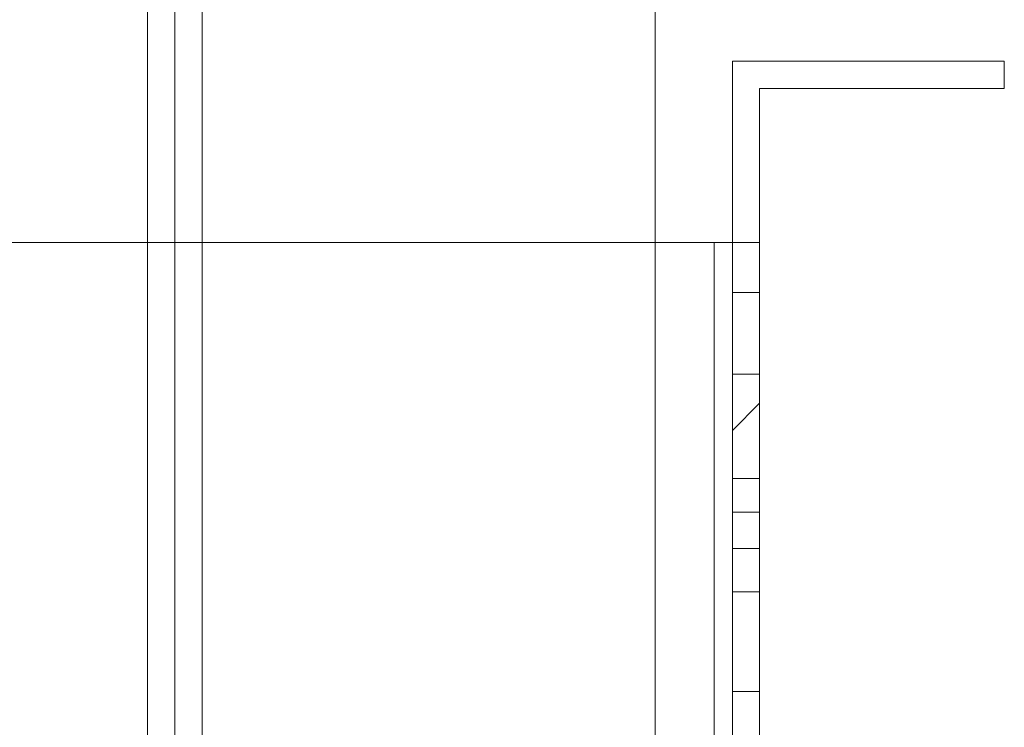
# Model space of a CAD drawing. Extents: x 69 to 739, y -141 to 453.
# Tile 21 of 48: x 285.168 to 286.254, y -36.814 to -36.033. Entities that reach past the tile are written whole.
import ezdxf

# ---------------------------------------------------------------- set-up
doc = ezdxf.new("R2010")
doc.units = 0
doc.layers.get('0').update_dxf_attribs({"lineweight": 5})
doc.layers.add('S_Kaltwasser-A06HSZRONL', color=7, linetype='Continuous', lineweight=18, true_color=0x005e00)
doc.layers.add('TECE-Modul', color=7, linetype='Continuous', lineweight=5)

# ---------------------------------------------------------------- blocks, each defined once
blk = doc.blocks.new('Referenz-A06HSZRRNL', base_point=(271.9568, -56.6792))
at = {"layer": 'S_Kaltwasser-A06HSZRONL', "linetype": 'Continuous', "ltscale": 0.18}
for p, q in [((285.8693, -46.8792), (285.8693, -5.8792)), ((285.8693, -5.8792), (285.8693, -46.8792)), ((285.8693, -46.8792), (285.8693, -5.8792)), ((285.8693, -5.8792), (285.8693, -46.8792))]:
    blk.add_line(p, q, dxfattribs=at)
at = {"layer": 'TECE-Modul', "linetype": 'Continuous', "ltscale": 0.13}
for p, q in [((285.3093, -34.2792), (285.3093, -55.4792)), ((285.3093, -46.6992), (285.3093, -34.2792)), ((285.3093, -46.6992), (285.3093, -34.2792)), ((285.3093, -55.4792), (285.3093, -34.2792)), ((285.3393, -46.6992), (285.3393, -34.2792)), ((285.3393, -46.6992), (285.3393, -34.2792)), ((285.3393, -46.6992), (285.3393, -34.2792)), ((285.3393, -46.6992), (285.3393, -34.2792)), ((285.3693, -55.4792), (285.3693, -34.2792)), ((285.3693, -34.2792), (285.3693, -55.4792)), ((285.3693, -34.8792), (285.3693, -36.2792)), ((285.3693, -36.2792), (285.3693, -34.8792)), ((285.9543, -36.0792), (285.9543, -36.1092)), ((285.9843, -36.0792), (285.9543, -36.0792)), ((285.9843, -36.0792), (285.9543, -36.0792)), ((285.9543, -36.0792), (285.9543, -36.0792)), ((285.9543, -36.0792), (285.9543, -36.1092)), ((285.9843, -36.0792), (285.9543, -36.0792)), ((285.9543, -36.0792), (285.9543, -36.0792)), ((285.9543, -36.0792), (285.9543, -36.1092)), ((286.2047, -36.0792), (285.9543, -36.0792)), ((285.9543, -36.0792), (285.9543, -36.2921)), ((285.9543, -36.0792), (285.9543, -37.4503)), ((286.2543, -36.0792), (285.9543, -36.0792)), ((286.1043, -36.0792), (285.9843, -36.0792)), ((286.1043, -36.0792), (285.9843, -36.0792)), ((286.1043, -36.0792), (285.9843, -36.0792)), ((286.2543, -36.0792), (286.1043, -36.0792)), ((286.2543, -36.0792), (286.1043, -36.0792)), ((286.2543, -36.0792), (286.1043, -36.0792)), ((286.2096, -36.0792), (286.2047, -36.0792)), ((286.2295, -36.0792), (286.2096, -36.0792)), ((286.2543, -36.0792), (286.2295, -36.0792)), ((286.2543, -36.1092), (286.2543, -36.0792)), ((286.2543, -36.1092), (286.2543, -36.0792)), ((286.2543, -36.0792), (286.2543, -36.0792)), ((286.2543, -36.0792), (286.2543, -36.0792)), ((286.2543, -36.1092), (286.2543, -36.0792)), ((286.2543, -36.0792), (286.2543, -36.0792)), ((286.2543, -36.0792), (286.2543, -36.0792)), ((286.2543, -36.0842), (286.2543, -36.0792)), ((286.2543, -36.1092), (286.2543, -36.0792)), ((286.2543, -36.1092), (286.2543, -36.0842)), ((285.9543, -36.1092), (285.9543, -36.1792)), ((285.9543, -36.1092), (285.9543, -36.1792)), ((285.9543, -36.1092), (285.9543, -36.1792)), ((285.9843, -36.1792), (285.9843, -36.1092)), ((285.9843, -36.1092), (286.1043, -36.1092)), ((285.9843, -36.1092), (285.9843, -36.1092)), ((285.9843, -36.1092), (286.1043, -36.1092)), ((285.9843, -36.1792), (285.9843, -36.1092)), ((285.9843, -36.1092), (285.9843, -36.1092)), ((285.9843, -36.1092), (286.1043, -36.1092)), ((285.9843, -36.1792), (285.9843, -36.1092)), ((285.9843, -36.1092), (286.2096, -36.1092)), ((285.9843, -36.297), (285.9843, -36.1092)), ((285.9843, -37.4503), (285.9843, -36.1092)), ((285.9843, -36.1092), (286.2543, -36.1092)), ((286.1043, -36.1092), (286.2543, -36.1092)), ((286.1043, -36.1092), (286.2543, -36.1092)), ((286.1043, -36.1092), (286.2543, -36.1092)), ((286.2096, -36.1092), (286.2295, -36.1092)), ((286.2295, -36.1092), (286.2543, -36.1092)), ((286.2543, -36.1092), (286.2543, -36.1092)), ((286.2543, -36.1092), (286.2543, -36.1092)), ((286.2543, -36.1092), (286.2543, -36.1092)), ((286.2543, -36.1092), (286.2543, -36.1092)), ((285.9543, -36.1792), (285.9543, -36.2792)), ((285.9543, -36.1792), (285.9543, -36.2792)), ((285.9543, -36.1792), (285.9543, -36.2792)), ((285.9843, -36.2792), (285.9843, -36.1792)), ((285.9843, -36.2792), (285.9843, -36.1792)), ((285.9843, -36.2792), (285.9843, -36.1792)), ((285.9343, -36.2792), (284.5793, -36.2792)), ((285.9343, -36.2792), (284.5793, -36.2792)), ((285.3693, -36.2792), (284.6293, -36.2792)), ((284.6293, -36.2792), (285.3693, -36.2792)), ((285.9343, -36.2792), (285.3693, -36.2792)), ((285.3693, -36.2792), (285.3693, -37.4792)), ((285.9343, -36.2792), (285.3693, -36.2792)), ((285.3693, -37.4792), (285.3693, -36.2792)), ((285.9343, -36.2792), (285.9343, -36.8792)), ((285.9441, -36.2792), (285.9343, -36.2792)), ((285.9382, -36.2792), (285.9343, -36.2792)), ((285.9343, -36.2792), (285.9343, -36.8792)), ((285.9343, -36.2792), (285.9343, -36.8792)), ((285.9382, -36.2792), (285.9343, -36.2792)), ((285.9441, -36.2792), (285.9343, -36.2792)), ((285.9343, -36.2792), (285.9343, -36.8792)), ((285.942, -36.2792), (285.9382, -36.2792)), ((285.942, -36.2792), (285.9382, -36.2792)), ((285.9454, -36.2792), (285.942, -36.2792)), ((285.9454, -36.2792), (285.942, -36.2792)), ((285.9534, -36.2792), (285.9441, -36.2792)), ((285.9534, -36.2792), (285.9441, -36.2792)), ((285.9484, -36.2792), (285.9454, -36.2792)), ((285.9484, -36.2792), (285.9454, -36.2792)), ((285.9509, -36.2792), (285.9484, -36.2792)), ((285.9509, -36.2792), (285.9484, -36.2792)), ((285.9528, -36.2792), (285.9509, -36.2792)), ((285.9528, -36.2792), (285.9509, -36.2792)), ((285.9539, -36.2792), (285.9528, -36.2792)), ((285.9539, -36.2792), (285.9528, -36.2792)), ((285.9621, -36.2792), (285.9534, -36.2792)), ((285.9621, -36.2792), (285.9534, -36.2792)), ((285.9543, -36.2792), (285.9539, -36.2792)), ((285.9543, -36.2792), (285.9539, -36.2792)), ((285.9543, -36.2792), (285.9843, -36.2792)), ((285.9543, -36.2792), (285.9543, -36.2792)), ((285.9543, -36.2792), (285.9543, -36.8792)), ((285.9543, -36.2792), (285.9543, -36.2792)), ((285.9543, -36.2792), (285.9843, -36.2792)), ((285.9543, -36.8792), (285.9543, -36.2792)), ((285.9543, -36.2792), (285.9543, -36.2792)), ((285.9543, -36.2792), (285.9843, -36.2792)), ((285.9697, -36.2792), (285.9621, -36.2792)), ((285.9697, -36.2792), (285.9621, -36.2792)), ((285.9759, -36.2792), (285.9697, -36.2792)), ((285.9759, -36.2792), (285.9697, -36.2792)), ((285.9805, -36.2792), (285.9759, -36.2792)), ((285.9805, -36.2792), (285.9759, -36.2792)), ((285.9833, -36.2792), (285.9805, -36.2792)), ((285.9833, -36.2792), (285.9805, -36.2792)), ((285.9843, -36.2792), (285.9833, -36.2792)), ((285.9843, -36.2792), (285.9833, -36.2792)), ((285.9843, -36.8792), (285.9843, -36.2792)), ((285.9843, -36.2792), (285.9843, -36.2792)), ((285.9843, -36.2792), (285.9843, -36.2792)), ((285.9843, -36.2792), (285.9843, -36.2792)), ((285.9843, -36.8792), (285.9843, -36.2792)), ((285.9543, -36.2921), (285.9543, -36.2933)), ((285.9543, -36.2933), (285.9543, -36.296)), ((285.9543, -36.296), (285.9543, -36.2999)), ((285.9843, -36.2982), (285.9843, -36.297)), ((285.9843, -36.3008), (285.9843, -36.2982)), ((285.9543, -36.2999), (285.9543, -36.3051)), ((285.9543, -36.3051), (285.9543, -36.5344)), ((285.9843, -36.3047), (285.9843, -36.3008)), ((285.9843, -36.3098), (285.9843, -36.3047)), ((285.9843, -36.5371), (285.9843, -36.3098)), ((285.9843, -36.3342), (285.9543, -36.3342)), ((285.9543, -36.3342), (285.9543, -36.3351)), ((285.9543, -36.3351), (285.9543, -36.3342)), ((285.9843, -36.3342), (285.9543, -36.3342)), ((285.9543, -36.3342), (285.9543, -36.3351)), ((285.9543, -36.3351), (285.9543, -36.3342)), ((285.9543, -36.3351), (285.9543, -36.3377)), ((285.9543, -36.3377), (285.9543, -36.3351)), ((285.9543, -36.3351), (285.9543, -36.3377)), ((285.9543, -36.3377), (285.9543, -36.3351)), ((285.9543, -36.3377), (285.9543, -36.3418)), ((285.9543, -36.3418), (285.9543, -36.3377)), ((285.9543, -36.3377), (285.9543, -36.3418)), ((285.9543, -36.3418), (285.9543, -36.3377)), ((285.9543, -36.3418), (285.9543, -36.3474)), ((285.9543, -36.3474), (285.9543, -36.3418)), ((285.9543, -36.3418), (285.9543, -36.3474)), ((285.9543, -36.3474), (285.9543, -36.3418)), ((285.9843, -36.3351), (285.9843, -36.3342)), ((285.9843, -36.3342), (285.9843, -36.3351)), ((285.9843, -36.3351), (285.9843, -36.3342)), ((285.9843, -36.3342), (285.9843, -36.3351)), ((285.9843, -36.3377), (285.9843, -36.3351)), ((285.9843, -36.3351), (285.9843, -36.3377)), ((285.9843, -36.3377), (285.9843, -36.3351)), ((285.9843, -36.3351), (285.9843, -36.3377)), ((285.9843, -36.3418), (285.9843, -36.3377)), ((285.9843, -36.3377), (285.9843, -36.3418)), ((285.9843, -36.3418), (285.9843, -36.3377)), ((285.9843, -36.3377), (285.9843, -36.3418)), ((285.9843, -36.3474), (285.9843, -36.3418)), ((285.9843, -36.3418), (285.9843, -36.3474)), ((285.9843, -36.3474), (285.9843, -36.3418)), ((285.9843, -36.3418), (285.9843, -36.3474)), ((285.9543, -36.3474), (285.9543, -36.3542)), ((285.9543, -36.3542), (285.9543, -36.3474)), ((285.9543, -36.3474), (285.9543, -36.3542)), ((285.9543, -36.3542), (285.9543, -36.3474)), ((285.9843, -36.3542), (285.9843, -36.3474)), ((285.9843, -36.3474), (285.9843, -36.3542)), ((285.9843, -36.3542), (285.9843, -36.3474)), ((285.9843, -36.3474), (285.9843, -36.3542)), ((285.9543, -36.3542), (285.9543, -36.362)), ((285.9543, -36.362), (285.9543, -36.3542)), ((285.9543, -36.3542), (285.9543, -36.362)), ((285.9543, -36.362), (285.9543, -36.3542)), ((285.9543, -36.362), (285.9543, -36.3705)), ((285.9543, -36.3705), (285.9543, -36.362)), ((285.9543, -36.362), (285.9543, -36.3705)), ((285.9543, -36.3705), (285.9543, -36.362)), ((285.9843, -36.362), (285.9843, -36.3542)), ((285.9843, -36.3542), (285.9843, -36.362)), ((285.9843, -36.362), (285.9843, -36.3542)), ((285.9843, -36.3542), (285.9843, -36.362)), ((285.9843, -36.3705), (285.9843, -36.362)), ((285.9843, -36.362), (285.9843, -36.3705)), ((285.9843, -36.3705), (285.9843, -36.362)), ((285.9843, -36.362), (285.9843, -36.3705)), ((285.9543, -36.3705), (285.9543, -36.3792)), ((285.9543, -36.3792), (285.9543, -36.3705)), ((285.9543, -36.3705), (285.9543, -36.3792)), ((285.9543, -36.3792), (285.9543, -36.3705)), ((285.9843, -36.3792), (285.9843, -36.3705)), ((285.9843, -36.3705), (285.9843, -36.3792)), ((285.9843, -36.3792), (285.9843, -36.3705)), ((285.9843, -36.3705), (285.9843, -36.3792)), ((285.9543, -36.3792), (285.9543, -36.388)), ((285.9543, -36.388), (285.9543, -36.3792)), ((285.9543, -36.3792), (285.9543, -36.388)), ((285.9543, -36.388), (285.9543, -36.3792)), ((285.9843, -36.388), (285.9843, -36.3792)), ((285.9843, -36.3792), (285.9843, -36.388)), ((285.9843, -36.388), (285.9843, -36.3792)), ((285.9843, -36.3792), (285.9843, -36.388)), ((285.9543, -36.388), (285.9543, -36.3965)), ((285.9543, -36.3965), (285.9543, -36.388)), ((285.9543, -36.388), (285.9543, -36.3965)), ((285.9543, -36.3965), (285.9543, -36.388)), ((285.9843, -36.3965), (285.9843, -36.388)), ((285.9843, -36.388), (285.9843, -36.3965)), ((285.9843, -36.3965), (285.9843, -36.388)), ((285.9843, -36.388), (285.9843, -36.3965)), ((285.9543, -36.3965), (285.9543, -36.4042)), ((285.9543, -36.4042), (285.9543, -36.3965)), ((285.9543, -36.3965), (285.9543, -36.4042)), ((285.9543, -36.4042), (285.9543, -36.3965)), ((285.9543, -36.4042), (285.9543, -36.4111)), ((285.9543, -36.4111), (285.9543, -36.4042)), ((285.9543, -36.4042), (285.9543, -36.4111)), ((285.9543, -36.4111), (285.9543, -36.4042)), ((285.9843, -36.4042), (285.9843, -36.3965)), ((285.9843, -36.3965), (285.9843, -36.4042)), ((285.9843, -36.4042), (285.9843, -36.3965)), ((285.9843, -36.3965), (285.9843, -36.4042)), ((285.9843, -36.4111), (285.9843, -36.4042)), ((285.9843, -36.4042), (285.9843, -36.4111)), ((285.9843, -36.4111), (285.9843, -36.4042)), ((285.9843, -36.4042), (285.9843, -36.4111)), ((285.9543, -36.4111), (285.9543, -36.4167)), ((285.9543, -36.4167), (285.9543, -36.4111)), ((285.9543, -36.4111), (285.9543, -36.4167)), ((285.9543, -36.4167), (285.9543, -36.4111)), ((285.9543, -36.4167), (285.9543, -36.4208)), ((285.9543, -36.4208), (285.9543, -36.4167)), ((285.9543, -36.4167), (285.9543, -36.4208)), ((285.9543, -36.4208), (285.9543, -36.4167)), ((285.9843, -36.4167), (285.9843, -36.4111)), ((285.9843, -36.4111), (285.9843, -36.4167)), ((285.9843, -36.4167), (285.9843, -36.4111)), ((285.9843, -36.4111), (285.9843, -36.4167)), ((285.9843, -36.4208), (285.9843, -36.4167)), ((285.9843, -36.4167), (285.9843, -36.4208)), ((285.9843, -36.4208), (285.9843, -36.4167)), ((285.9843, -36.4167), (285.9843, -36.4208)), ((285.9543, -36.4208), (285.9543, -36.4234)), ((285.9543, -36.4234), (285.9543, -36.4208)), ((285.9543, -36.4208), (285.9543, -36.4234)), ((285.9543, -36.4234), (285.9543, -36.4208)), ((285.9543, -36.4234), (285.9543, -36.4242)), ((285.9543, -36.4242), (285.9543, -36.4234)), ((285.9543, -36.4234), (285.9543, -36.4242)), ((285.9543, -36.4242), (285.9543, -36.4234)), ((285.9543, -36.4242), (285.9843, -36.4242)), ((285.9543, -36.4242), (285.9843, -36.4242)), ((285.9843, -36.4234), (285.9843, -36.4208)), ((285.9843, -36.4208), (285.9843, -36.4234)), ((285.9843, -36.4234), (285.9843, -36.4208)), ((285.9843, -36.4208), (285.9843, -36.4234)), ((285.9843, -36.4242), (285.9843, -36.4234)), ((285.9843, -36.4234), (285.9843, -36.4242)), ((285.9843, -36.4242), (285.9843, -36.4234)), ((285.9843, -36.4234), (285.9843, -36.4242)), ((285.9543, -36.5344), (285.9543, -36.6959)), ((285.9843, -36.6959), (285.9843, -36.5371)), ((285.9843, -36.5392), (285.9543, -36.5392)), ((285.9543, -36.5392), (285.9543, -36.5458)), ((285.9543, -36.5458), (285.9543, -36.5392)), ((285.9843, -36.5392), (285.9543, -36.5392)), ((285.9543, -36.5392), (285.9543, -36.5458)), ((285.9543, -36.5458), (285.9543, -36.5392)), ((285.9543, -36.5458), (285.9543, -36.5651)), ((285.9543, -36.5651), (285.9543, -36.5458)), ((285.9543, -36.5458), (285.9543, -36.5651)), ((285.9543, -36.5651), (285.9543, -36.5458)), ((285.9843, -36.5458), (285.9843, -36.5392)), ((285.9843, -36.5392), (285.9843, -36.5458)), ((285.9843, -36.5458), (285.9843, -36.5392)), ((285.9843, -36.5392), (285.9843, -36.5458)), ((285.9843, -36.5651), (285.9843, -36.5458)), ((285.9843, -36.5458), (285.9843, -36.5651)), ((285.9843, -36.5651), (285.9843, -36.5458)), ((285.9843, -36.5458), (285.9843, -36.5651)), ((285.9543, -36.5651), (285.9543, -36.5965)), ((285.9543, -36.5965), (285.9543, -36.5651)), ((285.9543, -36.5651), (285.9543, -36.5965)), ((285.9543, -36.5965), (285.9543, -36.5651)), ((285.9843, -36.5965), (285.9843, -36.5651)), ((285.9843, -36.5651), (285.9843, -36.5965)), ((285.9843, -36.5965), (285.9843, -36.5651)), ((285.9843, -36.5651), (285.9843, -36.5965)), ((285.9843, -36.5764), (285.9543, -36.5764)), ((285.9543, -36.5764), (285.9543, -36.5768)), ((285.9843, -36.5764), (285.9543, -36.5764)), ((285.9543, -36.5764), (285.9543, -36.5768)), ((285.9543, -36.5768), (285.9543, -36.5764)), ((285.9543, -36.5768), (285.9543, -36.5764)), ((285.9843, -36.5764), (285.9543, -36.5764)), ((285.9543, -36.5764), (285.9543, -36.5768)), ((285.9843, -36.5764), (285.9543, -36.5764)), ((285.9543, -36.5764), (285.9543, -36.5768)), ((285.9543, -36.5768), (285.9543, -36.5764)), ((285.9543, -36.5768), (285.9543, -36.5764)), ((285.9543, -36.5768), (285.9543, -36.5779)), ((285.9543, -36.5768), (285.9543, -36.5779)), ((285.9543, -36.5779), (285.9543, -36.5768)), ((285.9543, -36.5779), (285.9543, -36.5768)), ((285.9543, -36.5768), (285.9543, -36.5779)), ((285.9543, -36.5768), (285.9543, -36.5779)), ((285.9543, -36.5779), (285.9543, -36.5768)), ((285.9543, -36.5779), (285.9543, -36.5768)), ((285.9543, -36.5779), (285.9543, -36.5798)), ((285.9543, -36.5779), (285.9543, -36.5798)), ((285.9543, -36.5798), (285.9543, -36.5779)), ((285.9543, -36.5798), (285.9543, -36.5779)), ((285.9543, -36.5779), (285.9543, -36.5798)), ((285.9543, -36.5779), (285.9543, -36.5798)), ((285.9543, -36.5798), (285.9543, -36.5779)), ((285.9543, -36.5798), (285.9543, -36.5779)), ((285.9543, -36.5798), (285.9543, -36.5823)), ((285.9543, -36.5798), (285.9543, -36.5823)), ((285.9543, -36.5823), (285.9543, -36.5798)), ((285.9543, -36.5823), (285.9543, -36.5798)), ((285.9543, -36.5798), (285.9543, -36.5823)), ((285.9543, -36.5798), (285.9543, -36.5823)), ((285.9543, -36.5823), (285.9543, -36.5798)), ((285.9543, -36.5823), (285.9543, -36.5798)), ((285.9843, -36.5768), (285.9843, -36.5764)), ((285.9843, -36.5768), (285.9843, -36.5764)), ((285.9843, -36.5764), (285.9843, -36.5768)), ((285.9843, -36.5764), (285.9843, -36.5768)), ((285.9843, -36.5768), (285.9843, -36.5764)), ((285.9843, -36.5768), (285.9843, -36.5764)), ((285.9843, -36.5764), (285.9843, -36.5768)), ((285.9843, -36.5764), (285.9843, -36.5768)), ((285.9843, -36.5779), (285.9843, -36.5768)), ((285.9843, -36.5779), (285.9843, -36.5768)), ((285.9843, -36.5768), (285.9843, -36.5779)), ((285.9843, -36.5768), (285.9843, -36.5779)), ((285.9843, -36.5779), (285.9843, -36.5768)), ((285.9843, -36.5779), (285.9843, -36.5768)), ((285.9843, -36.5768), (285.9843, -36.5779)), ((285.9843, -36.5768), (285.9843, -36.5779)), ((285.9843, -36.5798), (285.9843, -36.5779)), ((285.9843, -36.5798), (285.9843, -36.5779)), ((285.9843, -36.5779), (285.9843, -36.5798)), ((285.9843, -36.5779), (285.9843, -36.5798)), ((285.9843, -36.5798), (285.9843, -36.5779)), ((285.9843, -36.5798), (285.9843, -36.5779)), ((285.9843, -36.5779), (285.9843, -36.5798)), ((285.9843, -36.5779), (285.9843, -36.5798)), ((285.9843, -36.5823), (285.9843, -36.5798)), ((285.9843, -36.5823), (285.9843, -36.5798)), ((285.9843, -36.5798), (285.9843, -36.5823)), ((285.9843, -36.5798), (285.9843, -36.5823)), ((285.9843, -36.5823), (285.9843, -36.5798)), ((285.9843, -36.5823), (285.9843, -36.5798)), ((285.9843, -36.5798), (285.9843, -36.5823)), ((285.9843, -36.5798), (285.9843, -36.5823)), ((285.9543, -36.5823), (285.9543, -36.5853)), ((285.9543, -36.5823), (285.9543, -36.5853)), ((285.9543, -36.5853), (285.9543, -36.5823)), ((285.9543, -36.5853), (285.9543, -36.5823)), ((285.9543, -36.5823), (285.9543, -36.5853)), ((285.9543, -36.5823), (285.9543, -36.5853)), ((285.9543, -36.5853), (285.9543, -36.5823)), ((285.9543, -36.5853), (285.9543, -36.5823)), ((285.9543, -36.5853), (285.9543, -36.5888)), ((285.9543, -36.5853), (285.9543, -36.5888)), ((285.9543, -36.5888), (285.9543, -36.5853)), ((285.9543, -36.5888), (285.9543, -36.5853)), ((285.9543, -36.5853), (285.9543, -36.5888)), ((285.9543, -36.5853), (285.9543, -36.5888)), ((285.9543, -36.5888), (285.9543, -36.5853)), ((285.9543, -36.5888), (285.9543, -36.5853)), ((285.9543, -36.5888), (285.9543, -36.5925)), ((285.9543, -36.5888), (285.9543, -36.5925)), ((285.9543, -36.5925), (285.9543, -36.5888)), ((285.9543, -36.5925), (285.9543, -36.5888)), ((285.9543, -36.5888), (285.9543, -36.5925)), ((285.9543, -36.5888), (285.9543, -36.5925)), ((285.9543, -36.5925), (285.9543, -36.5888)), ((285.9543, -36.5925), (285.9543, -36.5888)), ((285.9843, -36.5853), (285.9843, -36.5823)), ((285.9843, -36.5853), (285.9843, -36.5823)), ((285.9843, -36.5823), (285.9843, -36.5853)), ((285.9843, -36.5823), (285.9843, -36.5853)), ((285.9843, -36.5853), (285.9843, -36.5823)), ((285.9843, -36.5853), (285.9843, -36.5823)), ((285.9843, -36.5823), (285.9843, -36.5853)), ((285.9843, -36.5823), (285.9843, -36.5853)), ((285.9843, -36.5888), (285.9843, -36.5853)), ((285.9843, -36.5888), (285.9843, -36.5853)), ((285.9843, -36.5853), (285.9843, -36.5888)), ((285.9843, -36.5853), (285.9843, -36.5888)), ((285.9843, -36.5888), (285.9843, -36.5853)), ((285.9843, -36.5888), (285.9843, -36.5853)), ((285.9843, -36.5853), (285.9843, -36.5888)), ((285.9843, -36.5853), (285.9843, -36.5888)), ((285.9843, -36.5925), (285.9843, -36.5888)), ((285.9843, -36.5925), (285.9843, -36.5888)), ((285.9843, -36.5888), (285.9843, -36.5925)), ((285.9843, -36.5888), (285.9843, -36.5925)), ((285.9843, -36.5925), (285.9843, -36.5888)), ((285.9843, -36.5925), (285.9843, -36.5888)), ((285.9843, -36.5888), (285.9843, -36.5925)), ((285.9843, -36.5888), (285.9843, -36.5925)), ((285.9543, -36.5925), (285.9543, -36.5964)), ((285.9543, -36.5925), (285.9543, -36.5964)), ((285.9543, -36.5964), (285.9543, -36.5925)), ((285.9543, -36.5964), (285.9543, -36.5925)), ((285.9543, -36.5925), (285.9543, -36.5964)), ((285.9543, -36.5925), (285.9543, -36.5964)), ((285.9543, -36.5964), (285.9543, -36.5925)), ((285.9543, -36.5964), (285.9543, -36.5925)), ((285.9543, -36.5964), (285.9543, -36.6003)), ((285.9543, -36.5964), (285.9543, -36.6003)), ((285.9543, -36.6003), (285.9543, -36.5964)), ((285.9543, -36.6003), (285.9543, -36.5964)), ((285.9543, -36.5964), (285.9543, -36.6003)), ((285.9543, -36.5964), (285.9543, -36.6003)), ((285.9543, -36.6003), (285.9543, -36.5964)), ((285.9543, -36.6003), (285.9543, -36.5964)), ((285.9543, -36.5965), (285.9543, -36.6388)), ((285.9543, -36.6388), (285.9543, -36.5965)), ((285.9543, -36.5965), (285.9543, -36.6388)), ((285.9543, -36.6388), (285.9543, -36.5965)), ((285.9543, -36.6003), (285.9543, -36.6041)), ((285.9543, -36.6003), (285.9543, -36.6041)), ((285.9543, -36.6041), (285.9543, -36.6003)), ((285.9543, -36.6041), (285.9543, -36.6003)), ((285.9543, -36.6003), (285.9543, -36.6041)), ((285.9543, -36.6003), (285.9543, -36.6041)), ((285.9543, -36.6041), (285.9543, -36.6003)), ((285.9543, -36.6041), (285.9543, -36.6003)), ((285.9843, -36.5964), (285.9843, -36.5925)), ((285.9843, -36.5964), (285.9843, -36.5925)), ((285.9843, -36.5925), (285.9843, -36.5964)), ((285.9843, -36.5925), (285.9843, -36.5964)), ((285.9843, -36.5964), (285.9843, -36.5925)), ((285.9843, -36.5964), (285.9843, -36.5925)), ((285.9843, -36.5925), (285.9843, -36.5964)), ((285.9843, -36.5925), (285.9843, -36.5964)), ((285.9843, -36.6003), (285.9843, -36.5964)), ((285.9843, -36.6003), (285.9843, -36.5964)), ((285.9843, -36.5964), (285.9843, -36.6003)), ((285.9843, -36.5964), (285.9843, -36.6003)), ((285.9843, -36.6003), (285.9843, -36.5964)), ((285.9843, -36.6003), (285.9843, -36.5964)), ((285.9843, -36.5964), (285.9843, -36.6003)), ((285.9843, -36.5964), (285.9843, -36.6003)), ((285.9843, -36.6388), (285.9843, -36.5965)), ((285.9843, -36.5965), (285.9843, -36.6388)), ((285.9843, -36.6388), (285.9843, -36.5965)), ((285.9843, -36.5965), (285.9843, -36.6388)), ((285.9843, -36.6041), (285.9843, -36.6003)), ((285.9843, -36.6041), (285.9843, -36.6003)), ((285.9843, -36.6003), (285.9843, -36.6041)), ((285.9843, -36.6003), (285.9843, -36.6041)), ((285.9843, -36.6041), (285.9843, -36.6003)), ((285.9843, -36.6041), (285.9843, -36.6003)), ((285.9843, -36.6003), (285.9843, -36.6041)), ((285.9843, -36.6003), (285.9843, -36.6041)), ((285.9543, -36.6041), (285.9543, -36.6075)), ((285.9543, -36.6041), (285.9543, -36.6075)), ((285.9543, -36.6075), (285.9543, -36.6041)), ((285.9543, -36.6075), (285.9543, -36.6041)), ((285.9543, -36.6041), (285.9543, -36.6075)), ((285.9543, -36.6041), (285.9543, -36.6075)), ((285.9543, -36.6075), (285.9543, -36.6041)), ((285.9543, -36.6075), (285.9543, -36.6041)), ((285.9543, -36.6075), (285.9543, -36.6105)), ((285.9543, -36.6075), (285.9543, -36.6105)), ((285.9543, -36.6105), (285.9543, -36.6075)), ((285.9543, -36.6105), (285.9543, -36.6075)), ((285.9543, -36.6075), (285.9543, -36.6105)), ((285.9543, -36.6075), (285.9543, -36.6105)), ((285.9543, -36.6105), (285.9543, -36.6075)), ((285.9543, -36.6105), (285.9543, -36.6075)), ((285.9543, -36.6105), (285.9543, -36.613)), ((285.9543, -36.6105), (285.9543, -36.613)), ((285.9543, -36.613), (285.9543, -36.6105)), ((285.9543, -36.613), (285.9543, -36.6105)), ((285.9543, -36.6105), (285.9543, -36.613)), ((285.9543, -36.6105), (285.9543, -36.613)), ((285.9543, -36.613), (285.9543, -36.6105)), ((285.9543, -36.613), (285.9543, -36.6105)), ((285.9543, -36.613), (285.9543, -36.6149)), ((285.9543, -36.613), (285.9543, -36.6149)), ((285.9543, -36.6149), (285.9543, -36.613)), ((285.9543, -36.6149), (285.9543, -36.613)), ((285.9543, -36.613), (285.9543, -36.6149)), ((285.9543, -36.613), (285.9543, -36.6149)), ((285.9543, -36.6149), (285.9543, -36.613)), ((285.9543, -36.6149), (285.9543, -36.613)), ((285.9843, -36.6075), (285.9843, -36.6041)), ((285.9843, -36.6075), (285.9843, -36.6041)), ((285.9843, -36.6041), (285.9843, -36.6075)), ((285.9843, -36.6041), (285.9843, -36.6075)), ((285.9843, -36.6075), (285.9843, -36.6041)), ((285.9843, -36.6075), (285.9843, -36.6041)), ((285.9843, -36.6041), (285.9843, -36.6075)), ((285.9843, -36.6041), (285.9843, -36.6075)), ((285.9843, -36.6105), (285.9843, -36.6075)), ((285.9843, -36.6105), (285.9843, -36.6075)), ((285.9843, -36.6075), (285.9843, -36.6105)), ((285.9843, -36.6075), (285.9843, -36.6105)), ((285.9843, -36.6105), (285.9843, -36.6075)), ((285.9843, -36.6105), (285.9843, -36.6075)), ((285.9843, -36.6075), (285.9843, -36.6105)), ((285.9843, -36.6075), (285.9843, -36.6105)), ((285.9843, -36.613), (285.9843, -36.6105)), ((285.9843, -36.613), (285.9843, -36.6105)), ((285.9843, -36.6105), (285.9843, -36.613)), ((285.9843, -36.6105), (285.9843, -36.613)), ((285.9843, -36.613), (285.9843, -36.6105)), ((285.9843, -36.613), (285.9843, -36.6105)), ((285.9843, -36.6105), (285.9843, -36.613)), ((285.9843, -36.6105), (285.9843, -36.613)), ((285.9843, -36.6149), (285.9843, -36.613)), ((285.9843, -36.6149), (285.9843, -36.613)), ((285.9843, -36.613), (285.9843, -36.6149)), ((285.9843, -36.613), (285.9843, -36.6149)), ((285.9843, -36.6149), (285.9843, -36.613)), ((285.9843, -36.6149), (285.9843, -36.613)), ((285.9843, -36.613), (285.9843, -36.6149)), ((285.9843, -36.613), (285.9843, -36.6149)), ((285.9543, -36.6149), (285.9543, -36.616)), ((285.9543, -36.6149), (285.9543, -36.616)), ((285.9543, -36.616), (285.9543, -36.6149)), ((285.9543, -36.616), (285.9543, -36.6149)), ((285.9543, -36.6149), (285.9543, -36.616)), ((285.9543, -36.6149), (285.9543, -36.616)), ((285.9543, -36.616), (285.9543, -36.6149)), ((285.9543, -36.616), (285.9543, -36.6149)), ((285.9543, -36.616), (285.9543, -36.6164)), ((285.9543, -36.616), (285.9543, -36.6164)), ((285.9543, -36.6164), (285.9543, -36.616)), ((285.9543, -36.6164), (285.9543, -36.616)), ((285.9543, -36.616), (285.9543, -36.6164)), ((285.9543, -36.616), (285.9543, -36.6164)), ((285.9543, -36.6164), (285.9543, -36.616)), ((285.9543, -36.6164), (285.9543, -36.616)), ((285.9543, -36.6164), (285.9843, -36.6164)), ((285.9543, -36.6164), (285.9843, -36.6164)), ((285.9543, -36.6164), (285.9843, -36.6164)), ((285.9543, -36.6164), (285.9843, -36.6164)), ((285.9843, -36.616), (285.9843, -36.6149)), ((285.9843, -36.616), (285.9843, -36.6149)), ((285.9843, -36.6149), (285.9843, -36.616)), ((285.9843, -36.6149), (285.9843, -36.616)), ((285.9843, -36.616), (285.9843, -36.6149)), ((285.9843, -36.616), (285.9843, -36.6149)), ((285.9843, -36.6149), (285.9843, -36.616)), ((285.9843, -36.6149), (285.9843, -36.616)), ((285.9843, -36.6164), (285.9843, -36.616)), ((285.9843, -36.6164), (285.9843, -36.616)), ((285.9843, -36.616), (285.9843, -36.6164)), ((285.9843, -36.616), (285.9843, -36.6164)), ((285.9843, -36.6164), (285.9843, -36.616)), ((285.9843, -36.6164), (285.9843, -36.616)), ((285.9843, -36.616), (285.9843, -36.6164)), ((285.9843, -36.616), (285.9843, -36.6164)), ((285.9543, -36.6388), (285.9543, -36.6904)), ((285.9543, -36.6904), (285.9543, -36.6388)), ((285.9543, -36.6388), (285.9543, -36.6904)), ((285.9543, -36.6904), (285.9543, -36.6388)), ((285.9843, -36.6904), (285.9843, -36.6388)), ((285.9843, -36.6388), (285.9843, -36.6904)), ((285.9843, -36.6904), (285.9843, -36.6388)), ((285.9843, -36.6388), (285.9843, -36.6904)), ((285.9843, -36.6642), (285.9543, -36.6642)), ((285.9543, -36.6642), (285.9543, -36.6653)), ((285.9543, -36.6653), (285.9543, -36.6642)), ((285.9843, -36.6642), (285.9543, -36.6642)), ((285.9543, -36.6642), (285.9543, -36.6653)), ((285.9543, -36.6653), (285.9543, -36.6642)), ((285.9543, -36.6653), (285.9543, -36.6684)), ((285.9543, -36.6684), (285.9543, -36.6653)), ((285.9543, -36.6653), (285.9543, -36.6684)), ((285.9543, -36.6684), (285.9543, -36.6653)), ((285.9843, -36.6653), (285.9843, -36.6642)), ((285.9843, -36.6642), (285.9843, -36.6653)), ((285.9843, -36.6653), (285.9843, -36.6642)), ((285.9843, -36.6642), (285.9843, -36.6653)), ((285.9843, -36.6684), (285.9843, -36.6653)), ((285.9843, -36.6653), (285.9843, -36.6684)), ((285.9843, -36.6684), (285.9843, -36.6653)), ((285.9843, -36.6653), (285.9843, -36.6684)), ((285.9543, -36.6684), (285.9543, -36.6735)), ((285.9543, -36.6735), (285.9543, -36.6684)), ((285.9543, -36.6684), (285.9543, -36.6735)), ((285.9543, -36.6735), (285.9543, -36.6684)), ((285.9543, -36.6735), (285.9543, -36.6804)), ((285.9543, -36.6804), (285.9543, -36.6735)), ((285.9543, -36.6735), (285.9543, -36.6804)), ((285.9543, -36.6804), (285.9543, -36.6735)), ((285.9843, -36.6735), (285.9843, -36.6684)), ((285.9843, -36.6684), (285.9843, -36.6735)), ((285.9843, -36.6735), (285.9843, -36.6684)), ((285.9843, -36.6684), (285.9843, -36.6735)), ((285.9843, -36.6804), (285.9843, -36.6735)), ((285.9843, -36.6735), (285.9843, -36.6804)), ((285.9843, -36.6804), (285.9843, -36.6735)), ((285.9843, -36.6735), (285.9843, -36.6804)), ((285.9543, -36.6804), (285.9543, -36.6887)), ((285.9543, -36.6887), (285.9543, -36.6804)), ((285.9543, -36.6804), (285.9543, -36.6887)), ((285.9543, -36.6887), (285.9543, -36.6804)), ((285.9543, -36.6887), (285.9543, -36.6982)), ((285.9543, -36.6982), (285.9543, -36.6887)), ((285.9543, -36.6887), (285.9543, -36.6982)), ((285.9543, -36.6982), (285.9543, -36.6887)), ((285.9843, -36.6887), (285.9843, -36.6804)), ((285.9843, -36.6804), (285.9843, -36.6887)), ((285.9843, -36.6887), (285.9843, -36.6804)), ((285.9843, -36.6804), (285.9843, -36.6887)), ((285.9843, -36.6982), (285.9843, -36.6887)), ((285.9843, -36.6887), (285.9843, -36.6982)), ((285.9843, -36.6982), (285.9843, -36.6887)), ((285.9843, -36.6887), (285.9843, -36.6982)), ((285.9543, -36.6904), (285.9543, -36.7491)), ((285.9543, -36.7491), (285.9543, -36.6904)), ((285.9543, -36.6904), (285.9543, -36.7491)), ((285.9543, -36.7491), (285.9543, -36.6904)), ((285.9543, -36.6959), (285.9543, -36.6968)), ((285.9543, -36.6968), (285.9543, -36.6975)), ((285.9543, -36.6975), (285.9543, -36.6991)), ((285.9543, -36.6982), (285.9543, -36.7085)), ((285.9543, -36.7085), (285.9543, -36.6982)), ((285.9543, -36.6982), (285.9543, -36.7085)), ((285.9543, -36.7085), (285.9543, -36.6982)), ((285.9543, -36.6991), (285.9543, -36.8383)), ((285.9843, -36.7491), (285.9843, -36.6904)), ((285.9843, -36.6904), (285.9843, -36.7491)), ((285.9843, -36.7491), (285.9843, -36.6904)), ((285.9843, -36.6904), (285.9843, -36.7491)), ((285.9843, -36.6968), (285.9843, -36.6959)), ((285.9843, -36.6975), (285.9843, -36.6968)), ((285.9843, -36.6991), (285.9843, -36.6975)), ((285.9843, -36.7085), (285.9843, -36.6982)), ((285.9843, -36.6982), (285.9843, -36.7085)), ((285.9843, -36.7085), (285.9843, -36.6982)), ((285.9843, -36.6982), (285.9843, -36.7085)), ((285.9843, -36.8383), (285.9843, -36.6991)), ((285.9543, -36.7085), (285.9543, -36.7192)), ((285.9543, -36.7192), (285.9543, -36.7085)), ((285.9543, -36.7085), (285.9543, -36.7192)), ((285.9543, -36.7192), (285.9543, -36.7085)), ((285.9843, -36.7192), (285.9843, -36.7085)), ((285.9843, -36.7085), (285.9843, -36.7192)), ((285.9843, -36.7192), (285.9843, -36.7085)), ((285.9843, -36.7085), (285.9843, -36.7192)), ((285.9543, -36.7192), (285.9543, -36.73)), ((285.9543, -36.73), (285.9543, -36.7192)), ((285.9543, -36.7192), (285.9543, -36.73)), ((285.9543, -36.73), (285.9543, -36.7192)), ((285.9843, -36.73), (285.9843, -36.7192)), ((285.9843, -36.7192), (285.9843, -36.73)), ((285.9843, -36.73), (285.9843, -36.7192)), ((285.9843, -36.7192), (285.9843, -36.73)), ((285.9543, -36.73), (285.9543, -36.7403)), ((285.9543, -36.7403), (285.9543, -36.73)), ((285.9543, -36.73), (285.9543, -36.7403)), ((285.9543, -36.7403), (285.9543, -36.73)), ((285.9843, -36.7403), (285.9843, -36.73)), ((285.9843, -36.73), (285.9843, -36.7403)), ((285.9843, -36.7403), (285.9843, -36.73)), ((285.9843, -36.73), (285.9843, -36.7403)), ((285.9543, -36.7403), (285.9543, -36.7498)), ((285.9543, -36.7498), (285.9543, -36.7403)), ((285.9543, -36.7403), (285.9543, -36.7498)), ((285.9543, -36.7498), (285.9543, -36.7403)), ((285.9843, -36.7498), (285.9843, -36.7403)), ((285.9843, -36.7403), (285.9843, -36.7498)), ((285.9843, -36.7498), (285.9843, -36.7403)), ((285.9843, -36.7403), (285.9843, -36.7498)), ((285.9543, -36.7491), (285.9543, -36.8129)), ((285.9543, -36.8129), (285.9543, -36.7491)), ((285.9543, -36.7491), (285.9543, -36.8129)), ((285.9543, -36.8129), (285.9543, -36.7491)), ((285.9543, -36.7498), (285.9543, -36.7581)), ((285.9543, -36.7581), (285.9543, -36.7498)), ((285.9543, -36.7498), (285.9543, -36.7581)), ((285.9543, -36.7581), (285.9543, -36.7498)), ((285.9843, -36.8129), (285.9843, -36.7491)), ((285.9843, -36.7491), (285.9843, -36.8129)), ((285.9843, -36.8129), (285.9843, -36.7491)), ((285.9843, -36.7491), (285.9843, -36.8129)), ((285.9843, -36.7581), (285.9843, -36.7498)), ((285.9843, -36.7498), (285.9843, -36.7581)), ((285.9843, -36.7581), (285.9843, -36.7498)), ((285.9843, -36.7498), (285.9843, -36.7581)), ((285.9543, -36.7581), (285.9543, -36.765)), ((285.9543, -36.765), (285.9543, -36.7581)), ((285.9543, -36.7581), (285.9543, -36.765)), ((285.9543, -36.765), (285.9543, -36.7581)), ((285.9543, -36.765), (285.9543, -36.7701)), ((285.9543, -36.7701), (285.9543, -36.765)), ((285.9543, -36.765), (285.9543, -36.7701)), ((285.9543, -36.7701), (285.9543, -36.765)), ((285.9843, -36.765), (285.9843, -36.7581)), ((285.9843, -36.7581), (285.9843, -36.765)), ((285.9843, -36.765), (285.9843, -36.7581)), ((285.9843, -36.7581), (285.9843, -36.765)), ((285.9843, -36.7701), (285.9843, -36.765)), ((285.9843, -36.765), (285.9843, -36.7701)), ((285.9843, -36.7701), (285.9843, -36.765)), ((285.9843, -36.765), (285.9843, -36.7701)), ((285.9543, -36.7701), (285.9543, -36.7732)), ((285.9543, -36.7732), (285.9543, -36.7701)), ((285.9543, -36.7701), (285.9543, -36.7732)), ((285.9543, -36.7732), (285.9543, -36.7701)), ((285.9543, -36.7732), (285.9543, -36.7742)), ((285.9543, -36.7742), (285.9543, -36.7732)), ((285.9543, -36.7732), (285.9543, -36.7742)), ((285.9543, -36.7742), (285.9543, -36.7732)), ((285.9543, -36.7742), (285.9843, -36.7742)), ((285.9543, -36.7742), (285.9843, -36.7742)), ((285.9843, -36.7732), (285.9843, -36.7701)), ((285.9843, -36.7701), (285.9843, -36.7732)), ((285.9843, -36.7732), (285.9843, -36.7701)), ((285.9843, -36.7701), (285.9843, -36.7732)), ((285.9843, -36.7742), (285.9843, -36.7732)), ((285.9843, -36.7732), (285.9843, -36.7742)), ((285.9843, -36.7742), (285.9843, -36.7732)), ((285.9843, -36.7732), (285.9843, -36.7742)), ((285.9543, -36.8129), (285.9543, -36.8792)), ((285.9543, -36.8792), (285.9543, -36.8129)), ((285.9543, -36.8129), (285.9543, -36.8792)), ((285.9543, -36.8792), (285.9543, -36.8129)), ((285.9843, -36.8792), (285.9843, -36.8129)), ((285.9843, -36.8129), (285.9843, -36.8792)), ((285.9843, -36.8792), (285.9843, -36.8129)), ((285.9843, -36.8129), (285.9843, -36.8792))]:
    blk.add_line(p, q, dxfattribs=at)
at = {"layer": 'TECE-Modul', "linetype": 'ByBlock', "lineweight": 18, "ltscale": 0.18}
blk.add_line((285.9543, -36.4864), (285.9843, -36.4564), dxfattribs=at)

msp = doc.modelspace()

# ---------------------------------------------------------------- block references
at = {"color": 251, "lineweight": 25, "ltscale": 0.25, "true_color": 0x585858}
msp.add_blockref('Referenz-A06HSZRRNL', (271.9568, -56.6792), dxfattribs=at)

doc.saveas('drawing.dxf')
